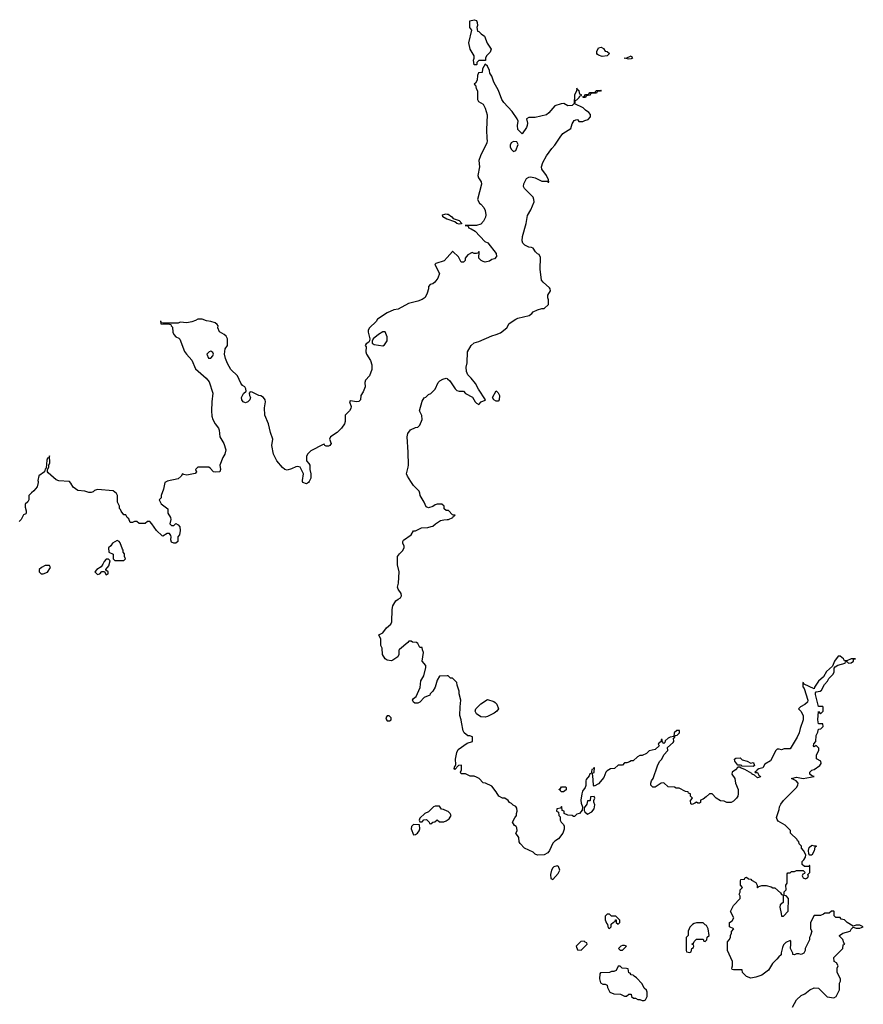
# Model space of a CAD drawing. Header units: inches. Extents: x 1980008 to 2252673, y 74414 to 260562.
# Tile 149 of 228: x 2126075 to 2133822, y 215197 to 224242. Entities that reach past the tile are written whole.
import ezdxf

# ---------------------------------------------------------------- set-up
doc = ezdxf.new("R2010")
doc.units = ezdxf.units.IN
doc.header["$MEASUREMENT"] = 0
for name, color, linetype in [('C1221', 7, 'Continuous'), ('C1222', 7, 'Continuous'), ('C1231', 7, 'Continuous'), ('C1232', 7, 'Continuous')]:
    doc.layers.add(name, color=color, linetype=linetype)

msp = doc.modelspace()

# ---------------------------------------------------------------- linework, layer by layer
at = {"layer": 'C1221', "color": 5, "elevation": 60}
for points in [[(2126243.9, 220000), (2126245.2, 219990), (2126234, 219950), (2126206.3, 219913.7), (2126183.3, 219896.7), (2126159, 219870), (2126159, 219830), (2126150, 219812), (2126124, 219790), (2126124.7, 219764.7), (2126135.3, 219730), (2126135.3, 219710), (2126130, 219702), (2126110, 219692), (2126089, 219651), (2126069.1, 219630.9)], [(2127426.3, 220000), (2127408, 219990), (2127395.3, 219930), (2127375.3, 219870), (2127374, 219850), (2127355.3, 219830), (2127373.6, 219793.6), (2127434, 219750), (2127435.3, 219710), (2127459.3, 219670), (2127464, 219650), (2127455.3, 219610), (2127470, 219595.3), (2127490, 219594), (2127510, 219614), (2127530, 219602), (2127544.7, 219584.7), (2127549.2, 219550), (2127542, 219510), (2127528, 219490), (2127526, 219450), (2127510, 219434), (2127490, 219434), (2127470, 219442), (2127464, 219464), (2127467.3, 219490), (2127464, 219504), (2127450, 219521), (2127430, 219521), (2127390, 219498), (2127382, 219502), (2127331.3, 219550), (2127290, 219612), (2127270, 219631.3), (2127248.4, 219631.6), (2127227.3, 219612.7), (2127172.7, 219612.7), (2127150, 219632), (2127130, 219632), (2127110, 219622), (2127090, 219622), (2127076, 219656), (2127062, 219670), (2127050, 219694), (2127030, 219694), (2127006.4, 219726.4), (2127002, 219742), (2126992.7, 219752.7), (2126991.6, 219771.6), (2126972, 219810), (2126972, 219870), (2126964.7, 219890), (2126932.8, 219912.8), (2126790, 219926), (2126762.7, 219917.3), (2126750, 219904.7), (2126730, 219898), (2126710, 219898), (2126672, 219912), (2126610, 219918), (2126567.1, 219947.1), (2126545.2, 219985.2), (2126531, 220000)], [(2128733.2, 220000), (2128728, 219990), (2128710, 219978), (2128674, 219990), (2128673, 220000)], [(2130000, 219733.4), (2129990, 219734), (2129974, 219750), (2129972.7, 219772.7), (2129951.6, 219791.6), (2129910, 219791.3), (2129890, 219786), (2129868, 219770), (2129830, 219757.3), (2129808.1, 219768.1), (2129790.7, 219810.7), (2129751.3, 219870), (2129751.1, 219891.1), (2129742, 219910), (2129690, 219962), (2129666.7, 220000)], [(2130000, 218213.7), (2129930, 218212), (2129910, 218174), (2129888.9, 218111.1), (2129870, 218074), (2129846, 218050), (2129842, 218038), (2129790, 218014), (2129750, 217972), (2129730, 217964.7), (2129703.6, 217963.6), (2129690, 217974), (2129682, 217990), (2129690, 218006), (2129715.3, 218024.7), (2129751.6, 218108.4), (2129758, 218170), (2129786.4, 218213.6), (2129806, 218290), (2129804.7, 218310), (2129771.3, 218350), (2129782, 218430), (2129772.7, 218452.7), (2129770, 218474), (2129750, 218474), (2129731.6, 218511.6), (2129719.6, 218519.6), (2129683.6, 218523.6), (2129670, 218532), (2129650, 218532), (2129640.4, 218519.6), (2129563.1, 218456.9), (2129558, 218450), (2129558, 218410), (2129548, 218390), (2129502, 218358), (2129490, 218352), (2129450, 218358), (2129430, 218372), (2129406, 218410), (2129404.7, 218470), (2129391.6, 218491.6), (2129392, 218550), (2129374, 218590), (2129410, 218608), (2129443.5, 218656.5), (2129482, 218690), (2129491.3, 218710), (2129495.3, 218824.7), (2129501.4, 218858.6), (2129530, 218902), (2129550, 218919), (2129572, 218930), (2129582, 218950), (2129578, 218970), (2129551.3, 219010), (2129544.7, 219030), (2129554.4, 219065.6), (2129561, 219170), (2129545.4, 219234.6), (2129544.7, 219310), (2129563.5, 219336.5), (2129590, 219362), (2129604.7, 219390), (2129604.7, 219410), (2129592, 219430), (2129592, 219450), (2129599.6, 219460.4), (2129670.8, 219509.2), (2129692.7, 219547.3), (2129710, 219548), (2129766.4, 219573.6), (2129823.6, 219576.4), (2129852.7, 219587.3), (2129870, 219588), (2129892, 219610), (2129939.8, 219640.2), (2129970, 219649), (2130000, 219649.7)], [(2130000, 216972.5), (2129967.3, 216987.3), (2129948.4, 216988.4), (2129930, 217018), (2129890, 217018), (2129874, 217010), (2129830, 216966), (2129794, 216950), (2129750, 216906), (2129742, 216890), (2129750, 216874), (2129770, 216874), (2129787.3, 216892.7), (2129810, 216894), (2129834, 216870), (2129838, 216858), (2129850, 216854), (2129868.4, 216871.6), (2129887.3, 216872.7), (2129910, 216892), (2129930, 216874), (2129970, 216874), (2129990, 216882), (2130000, 216887.8)]]:
    msp.add_lwpolyline(points, dxfattribs=at)
for points in [[(2126970, 219458), (2126927.1, 219432.9), (2126911.3, 219408.7), (2126892, 219390), (2126894, 219350), (2126932.7, 219332.7), (2126934, 219290), (2126950, 219274), (2127030, 219274), (2127046, 219290), (2127038, 219310), (2127036.4, 219336.4), (2127026, 219350), (2127026, 219370), (2127018, 219378), (2126996.4, 219436.4), (2126988.4, 219448.4)], [(2126890, 219286), (2126870, 219286), (2126850, 219266), (2126839.8, 219240.2), (2126823.6, 219216.4), (2126782, 219190), (2126764.7, 219170), (2126790, 219144.7), (2126810, 219152), (2126830, 219172), (2126854, 219174), (2126862, 219150), (2126870, 219142), (2126886, 219150), (2126886, 219170), (2126866, 219186), (2126866, 219190), (2126894, 219226), (2126906, 219270)], [(2126310, 219228), (2126274, 219210), (2126254, 219190), (2126254, 219170), (2126272.7, 219152.7), (2126290, 219152), (2126330, 219166), (2126358, 219210), (2126347.3, 219227.3)], [(2129450, 217848), (2129438, 217830), (2129442, 217810), (2129450, 217802), (2129470, 217802), (2129486, 217810), (2129486, 217830), (2129467.3, 217847.3)], [(2129690, 216848), (2129672, 216830), (2129671.3, 216810), (2129690, 216754), (2129710, 216758), (2129728, 216770), (2129742, 216790), (2129748.7, 216810), (2129746, 216846)]]:
    msp.add_lwpolyline(points, close=True, dxfattribs=at)
at = {"layer": 'C1222', "color": 5, "elevation": 60}
for points in [[(2130000, 222409.3), (2129998, 222410), (2129962, 222430), (2129958, 222450), (2129990, 222458.8), (2130000, 222456.4)], [(2130000, 222056.5), (2129973.6, 222026.4), (2129898, 222002), (2129888.4, 221991.6), (2129928.7, 221910), (2129913.6, 221866.4), (2129888.4, 221831.6), (2129870, 221814), (2129846, 221810), (2129828.4, 221791.6), (2129828, 221770), (2129818, 221730), (2129798, 221690), (2129770, 221671.3), (2129730, 221656), (2129645.6, 221634.4), (2129550, 221582), (2129510, 221578), (2129449.6, 221550.4), (2129362, 221490), (2129348.7, 221470), (2129287.2, 221412.8), (2129276, 221390), (2129275.1, 221370), (2129289, 221310), (2129288.7, 221291.3), (2129280.4, 221279.6), (2129256.4, 221263.6), (2129249, 221250), (2129256.5, 221236.5), (2129255.1, 221190), (2129259.3, 221170), (2129295.1, 221110), (2129307.6, 221070), (2129309.6, 221030), (2129287.6, 220970), (2129249.2, 220930), (2129243.7, 220910), (2129246.6, 220870), (2129230, 220824.7), (2129209, 220791), (2129204, 220750), (2129190, 220736), (2129170, 220730.8), (2129110, 220742), (2129105.2, 220730), (2129119, 220690), (2129117.2, 220670), (2129104, 220650), (2129065.2, 220610), (2129062.7, 220550), (2129057.2, 220530), (2129030, 220491), (2128990, 220451.3), (2128929, 220410), (2128919, 220390), (2128934, 220350), (2128924, 220330), (2128910, 220323.8), (2128890, 220324.9), (2128878, 220330), (2128870, 220342), (2128860.4, 220339.6), (2128750, 220281), (2128719, 220250), (2128709, 220230), (2128708, 220190), (2128730, 220166), (2128738, 220150), (2128738, 220110), (2128749, 220070), (2128748.7, 220030), (2128733.2, 220000)], [(2128673, 220000), (2128672, 220010), (2128682, 220070), (2128652, 220132), (2128630, 220138), (2128610, 220134.8), (2128570, 220116), (2128530, 220104.7), (2128510, 220111.3), (2128487.1, 220127.1), (2128436.3, 220190), (2128407.3, 220250), (2128391.1, 220328.9), (2128399.1, 220390), (2128378.4, 220450), (2128359.1, 220530), (2128324.9, 220610), (2128323, 220677), (2128333, 220730), (2128330.6, 220750), (2128312.7, 220772.7), (2128290, 220787.3), (2128270, 220790.7), (2128210, 220818.8), (2128190, 220822), (2128182, 220810), (2128184, 220790), (2128194, 220770), (2128189, 220750), (2128170, 220731), (2128150, 220721), (2128126.8, 220730), (2128114.8, 220750), (2128110.7, 220770), (2128130, 220808.7), (2128154, 220830), (2128151.6, 220851.6), (2128142, 220870), (2128122.5, 220882.5), (2128104.5, 220904.5), (2128074, 220970), (2128015.5, 221030), (2127984.1, 221084.1), (2127964.9, 221130), (2127955.5, 221170), (2127962.5, 221217.5), (2127982, 221250), (2127982, 221310), (2127970, 221334), (2127954, 221350), (2127910, 221374), (2127894, 221410), (2127898, 221430), (2127890, 221442), (2127870, 221458), (2127830, 221471), (2127790, 221476), (2127750, 221492), (2127710, 221492), (2127690, 221478), (2127654.6, 221465.4), (2127610, 221458), (2127550, 221462), (2127530, 221454), (2127390, 221454), (2127378, 221458), (2127374, 221470), (2127368, 221472), (2127370, 221448), (2127450, 221446), (2127462, 221442), (2127466, 221430), (2127478, 221418), (2127481.2, 221370), (2127489.2, 221350), (2127509, 221330), (2127537, 221317), (2127546.6, 221306.6), (2127590, 221195.3), (2127606, 221170), (2127655.6, 221115.6), (2127690, 221035.3), (2127788.6, 220948.6), (2127816.3, 220916.3), (2127847.3, 220810), (2127838.4, 220730), (2127835.6, 220650), (2127840.5, 220600.5), (2127849.4, 220570), (2127869.4, 220530), (2127899.3, 220490), (2127906, 220470), (2127913.2, 220410), (2127949, 220350), (2127968.7, 220290), (2127959, 220250), (2127939.3, 220220.7), (2127914, 220150), (2127919, 220110), (2127911.9, 220088.1), (2127870, 220086), (2127854, 220090), (2127823.6, 220123.6), (2127811.1, 220131.1), (2127710, 220131), (2127688, 220110), (2127698, 220090), (2127687.3, 220072.7), (2127610, 220058), (2127583.6, 220063.6), (2127570, 220071.3), (2127558, 220050), (2127530, 220024.7), (2127430, 220002), (2127426.3, 220000)], [(2129666.7, 220000), (2129636, 220050), (2129626.8, 220070), (2129642.8, 220130), (2129644, 220150), (2129642.8, 220270), (2129634.8, 220410), (2129639.8, 220440.2), (2129664.9, 220475.1), (2129710, 220497.2), (2129730, 220499), (2129750, 220518), (2129771.3, 220570), (2129767.1, 220607.1), (2129747.3, 220650), (2129770, 220738), (2129790, 220768), (2129805.4, 220774.6), (2129830, 220798), (2129851.1, 220808.9), (2129890, 220848), (2129918, 220910), (2129934.4, 220925.6), (2129959.8, 220940.2), (2129990, 220948.7), (2130000, 220944.5)], [(2126531, 220000), (2126530, 220001), (2126434.6, 220005.4), (2126410, 220016), (2126338, 220078), (2126331.3, 220090), (2126331.6, 220108.4), (2126342, 220130), (2126342, 220150), (2126351.3, 220170), (2126350, 220234), (2126342, 220218), (2126330, 220214), (2126323.1, 220196.9), (2126318, 220122), (2126310, 220114), (2126302, 220090), (2126249.4, 220050.6), (2126242.7, 220010), (2126243.9, 220000)]]:
    msp.add_lwpolyline(points, dxfattribs=at)
for points in [[(2129430, 221375.3), (2129410, 221373.2), (2129370, 221349.2), (2129322, 221310), (2129311.3, 221290), (2129312, 221270), (2129330, 221258), (2129410, 221246.8), (2129424.7, 221255.3), (2129448.4, 221291.6), (2129448.7, 221330)], [(2127830, 221198), (2127814, 221190), (2127794, 221170), (2127810, 221134), (2127830, 221134), (2127850, 221154), (2127855.3, 221170), (2127850, 221186)]]:
    msp.add_lwpolyline(points, close=True, dxfattribs=at)
at = {"layer": 'C1231', "color": 5, "elevation": 60}
for points in [[(2130000, 219649.7), (2130014, 219650), (2130054, 219670), (2130058, 219682), (2130074, 219690), (2130050, 219694), (2130012.7, 219732.7), (2130000, 219733.4)], [(2133172, 215170), (2133210, 215238), (2133250, 215278), (2133285.4, 215294.6), (2133330, 215328.7), (2133370, 215348), (2133410, 215346), (2133490, 215266), (2133550, 215258), (2133572, 215268), (2133602, 215330), (2133602, 215390), (2133612, 215410), (2133612, 215430), (2133582, 215490), (2133582, 215530), (2133592, 215550), (2133576.9, 215576.9), (2133554, 215590), (2133552.7, 215627.3), (2133634, 215710), (2133638, 215742), (2133652, 215750), (2133642, 215762), (2133632.7, 215792.7), (2133602, 215822), (2133602, 215830), (2133634, 215850), (2133702, 215870), (2133711.6, 215888.4), (2133730, 215906), (2133756.4, 215896.4), (2133790, 215895.3), (2133822, 215910), (2133790, 215924.7), (2133756.4, 215923.6), (2133730, 215914), (2133674, 215950), (2133650, 215974), (2133618, 215978), (2133610, 215994), (2133570, 215994), (2133554, 216010), (2133554, 216050), (2133550, 216054), (2133530, 216054), (2133510, 216034), (2133470, 216034), (2133456.4, 216023.6), (2133430, 216014), (2133370, 216012), (2133338, 215950), (2133338, 215890), (2133348, 215870), (2133338, 215830), (2133328, 215810), (2133328, 215790), (2133288, 215710), (2133288, 215690), (2133274.6, 215665.4), (2133250, 215654), (2133230, 215662), (2133210, 215662), (2133190, 215652), (2133174, 215654), (2133174, 215666), (2133152, 215710), (2133158, 215750), (2133156, 215776), (2133150, 215782), (2133110, 215764.7), (2133090, 215742), (2133080.2, 215719.8), (2133068, 215670), (2133068, 215650), (2133045.6, 215634.4), (2133029.1, 215610.9), (2132989.4, 215570.6), (2132950, 215511.3), (2132890, 215466), (2132834.6, 215445.4), (2132790, 215438), (2132750, 215452), (2132714, 215490), (2132710, 215514), (2132630, 215514), (2132618, 215518), (2132614, 215530), (2132622, 215550), (2132622, 215590), (2132574, 215690), (2132574, 215770), (2132591.6, 215788.4), (2132602, 215810), (2132602, 215830), (2132612, 215850), (2132612.7, 215867.3), (2132632, 215890), (2132594, 215910), (2132594, 215950), (2132616.9, 215963.1), (2132632, 215990), (2132602, 216050), (2132630, 216106), (2132692, 216170), (2132692, 216190), (2132682, 216210), (2132691.6, 216228.4), (2132692.7, 216247.3), (2132712, 216270), (2132694, 216290), (2132694, 216330), (2132698, 216342), (2132730, 216346), (2132738, 216362), (2132750, 216366), (2132768.4, 216348.4), (2132790, 216346), (2132796.4, 216336.4), (2132834.6, 216314.6), (2132846, 216290), (2132846, 216270), (2132850, 216266), (2132862, 216278), (2132890, 216288), (2132930, 216288), (2132976.4, 216276.4), (2132990, 216266), (2133010, 216266), (2133060.4, 216220.4), (2133070, 216206), (2133082, 216202), (2133087.3, 216187.3), (2133087.3, 216132.7), (2133058, 216110), (2133054, 216090), (2133068.4, 216031.6), (2133070, 216006), (2133090, 216006), (2133131.6, 216051.6), (2133134, 216170), (2133112.7, 216192.7), (2133098, 216198), (2133094, 216210), (2133094, 216230), (2133114, 216250), (2133112, 216290), (2133122, 216310), (2133123.6, 216396.4), (2133130, 216406), (2133150, 216406), (2133162, 216418), (2133190, 216418), (2133210, 216426), (2133270, 216426), (2133286, 216410), (2133282, 216398), (2133267.3, 216392.7), (2133262, 216378), (2133270, 216358), (2133290, 216348.7), (2133310, 216358), (2133318, 216370), (2133314, 216390), (2133331, 216409), (2133331.6, 216471.6), (2133327.3, 216472.7), (2133318, 216462), (2133282, 216462), (2133262, 216482), (2133262, 216510), (2133276.9, 216523.1), (2133292.7, 216547.3), (2133294, 216570), (2133274, 216610), (2133254, 216630), (2133254, 216650), (2133234, 216670), (2133230, 216694), (2133218, 216698), (2133214, 216710), (2133154, 216770), (2133152.7, 216792.7), (2133103.6, 216843.6), (2133039.6, 216879.6), (2133030, 216894), (2133026.4, 216913.6), (2133050, 216986), (2133051, 217010), (2133064.5, 217035.5), (2133090, 217068.7), (2133210, 217188), (2133222, 217210), (2133224.7, 217230), (2133204.7, 217250), (2133162, 217270), (2133210, 217282.7), (2133270, 217272.3), (2133370, 217289), (2133350, 217296), (2133331.3, 217310), (2133331.3, 217330), (2133350, 217348.7), (2133370, 217355.3), (2133422, 217390), (2133434, 217410), (2133432, 217430), (2133392.7, 217452.7), (2133392, 217490), (2133414, 217530), (2133414, 217550), (2133390, 217574), (2133370, 217562), (2133364.7, 217570), (2133367.3, 217590), (2133384.7, 217610), (2133390, 217666), (2133404, 217696), (2133410, 217726), (2133432.7, 217727.3), (2133454, 217750), (2133450, 217774), (2133410, 217774), (2133405.5, 217810), (2133410, 217886), (2133430, 217866), (2133454, 217890), (2133452.7, 217927.3), (2133450, 217934), (2133410, 217932), (2133382, 218042), (2133382.8, 218057.2), (2133390, 218068), (2133426.4, 218073.6), (2133437.3, 218082.7), (2133464.9, 218135.1), (2133494.4, 218165.6), (2133506.8, 218190), (2133544.9, 218230), (2133553.4, 218250), (2133555.3, 218284.7), (2133562.8, 218297.2), (2133588.4, 218311.6), (2133654, 218330), (2133658, 218342), (2133670, 218346), (2133686, 218330), (2133710, 218335.3), (2133731.3, 218350), (2133732.7, 218367.3), (2133751, 218371), (2133710, 218370.4), (2133670, 218350.8), (2133650, 218351), (2133639.1, 218370), (2133610, 218394.8), (2133590, 218396), (2133557, 218350), (2133538, 218302), (2133485.1, 218254.9), (2133456.2, 218203.8), (2133410, 218166), (2133374, 218110), (2133370, 218094), (2133278, 218138), (2133274, 218150), (2133267.3, 218152.7), (2133268, 218112), (2133279, 218099), (2133314, 217990), (2133310, 217974), (2133286, 217950), (2133246, 217930), (2133228, 217910), (2133248.4, 217888.4), (2133268.7, 217850), (2133268.7, 217810), (2133242, 217730), (2133234, 217690), (2133214, 217650), (2133150, 217544.7), (2133096.4, 217543.6), (2133070, 217534), (2133050, 217542), (2133030, 217542), (2133018, 217530), (2132970, 217434), (2132918, 217402), (2132898, 217370), (2132861.2, 217358.8), (2132846, 217350), (2132842, 217338), (2132826, 217330), (2132830, 217326), (2132850, 217326), (2132863.1, 217303.1), (2132878, 217290), (2132875.3, 217284.7), (2132850, 217278), (2132822, 217302), (2132802, 217310), (2132798, 217318), (2132735.3, 217355.3), (2132694, 217370), (2132694, 217374), (2132670, 217374), (2132649.1, 217350.9), (2132618, 217330), (2132615.3, 217310), (2132642, 217270), (2132648.7, 217230), (2132674, 217170), (2132674, 217130), (2132668.7, 217110), (2132658, 217090), (2132630, 217062), (2132610, 217052), (2132570, 217052), (2132543.6, 217063.6), (2132510, 217064.7), (2132471.6, 217091.6), (2132434, 217130), (2132410, 217132), (2132378, 217102), (2132350, 217082), (2132327.3, 217072.7), (2132326, 217050), (2132316.4, 217043.6), (2132303.6, 217043.6), (2132290, 217054), (2132276.4, 217043.6), (2132250, 217034), (2132238, 217038), (2132234, 217070), (2132254, 217090), (2132234, 217110), (2132234, 217130), (2132218, 217138), (2132214, 217150), (2132190, 217152), (2132130, 217182), (2132103.6, 217183.6), (2132087.3, 217192.7), (2132030, 217194), (2131990, 217231.3), (2131966, 217230), (2131910, 217192), (2131890, 217192), (2131872, 217210), (2131871.3, 217230), (2131878, 217250), (2131892, 217270), (2131930.9, 217389.1), (2131951.1, 217428.9), (2131970.9, 217449.1), (2131991.3, 217490), (2132026, 217530), (2132025.4, 217554.6), (2132077.3, 217602.7), (2132081, 217610), (2132078, 217642), (2132092, 217650), (2132094, 217666), (2132114, 217670), (2132134, 217690), (2132132.7, 217712.7), (2132108.4, 217711.6), (2132086, 217690), (2132082, 217658), (2132048.4, 217651.6), (2132030, 217642), (2132002, 217618), (2131998, 217602), (2131990, 217594), (2131974, 217610), (2131974, 217630), (2131966, 217630), (2131966, 217610), (2131938, 217590), (2131948, 217570), (2131910, 217538), (2131855.3, 217524.7), (2131830, 217502), (2131790, 217482), (2131770, 217482), (2131748.4, 217471.6), (2131710, 217434), (2131690, 217434), (2131676.4, 217423.6), (2131650, 217414), (2131630, 217414), (2131610, 217394), (2131570, 217394), (2131536.4, 217363.6), (2131500.4, 217359.6), (2131470, 217342), (2131458, 217330), (2131438, 217282), (2131390, 217222), (2131350, 217202), (2131344.7, 217210), (2131338, 217298), (2131334, 217306), (2131338, 217322), (2131350, 217326), (2131351.3, 217331.3), (2131354, 217370), (2131346, 217370), (2131342, 217358), (2131330, 217354), (2131322, 217318), (2131310, 217314), (2131303.1, 217296.9), (2131277.2, 217262.8), (2131273.2, 217250), (2131274, 217206), (2131268, 217190), (2131244.1, 217155.9), (2131236, 217130), (2131226.8, 217073.2), (2131230, 217046), (2131242, 217010), (2131239, 216981), (2131215.3, 216950), (2131190, 216942.8), (2131170, 216922), (2131162, 216922), (2131150, 216932), (2131110, 216934), (2131074, 216950), (2131074, 216970), (2131058, 216978), (2131054, 217010), (2131050, 217014), (2131042, 216998), (2131007.3, 216992.7), (2131006, 216970), (2131022, 216962), (2131026, 216930), (2131038, 216918), (2131038, 216890), (2131048.7, 216870), (2131068.7, 216850), (2131074.6, 216834.6), (2131073.6, 216806.4), (2131064, 216770), (2131023.7, 216716.3), (2130990, 216696.3), (2130970, 216677.3), (2130939.3, 216610), (2130924, 216590), (2130890, 216570.7), (2130830, 216566), (2130810, 216576), (2130790, 216594), (2130711.6, 216631.6), (2130670, 216674), (2130662, 216690), (2130658, 216730), (2130632, 216770), (2130642, 216790), (2130639.6, 216819.6), (2130634, 216830), (2130619.6, 216839.6), (2130602, 216870), (2130622, 216910), (2130638, 216930), (2130638, 216950), (2130644.7, 216970), (2130639.6, 216999.6), (2130632.7, 217012.7), (2130605.4, 217025.4), (2130590, 217042), (2130571.6, 217051.6), (2130562, 217070), (2130530.9, 217090.9), (2130510, 217092), (2130474, 217110), (2130452, 217150), (2130410, 217202), (2130354, 217230), (2130332, 217232), (2130294, 217270), (2130270, 217284.7), (2130248.4, 217291.6), (2130212.7, 217292.7), (2130170, 217314), (2130130, 217314), (2130122, 217330), (2130132, 217350), (2130132.7, 217392.7), (2130106, 217390), (2130070, 217354), (2130064.7, 217364.7), (2130070, 217386), (2130074, 217386), (2130079.8, 217400.2), (2130077.3, 217450), (2130090.6, 217509.4), (2130103, 217537), (2130183.6, 217596.4), (2130234, 217610), (2130232.7, 217652.7), (2130210, 217662), (2130190, 217662), (2130158, 217690), (2130147.9, 217707.9), (2130130.7, 217790), (2130130.6, 217810), (2130117.3, 217850), (2130118.8, 217930), (2130126, 217990), (2130111, 218050), (2130110, 218074), (2130091.3, 218130), (2130090, 218154), (2130050, 218194), (2130030, 218194), (2130010, 218214), (2130000, 218213.7)], [(2130000, 216887.8), (2130020.4, 216899.6), (2130038, 216930), (2130028, 216950), (2130010, 216968), (2130000, 216972.5)]]:
    msp.add_lwpolyline(points, dxfattribs=at)
for points in [[(2130350, 217835.3), (2130310, 217838), (2130270, 217864), (2130257.2, 217890), (2130264, 217910), (2130310, 217956), (2130370, 217998), (2130430, 217978), (2130442, 217970), (2130455.3, 217955.3), (2130472, 217910), (2130458, 217890), (2130431.3, 217870), (2130370, 217842)], [(2132790, 217411.3), (2132810, 217418), (2132818, 217410), (2132822, 217390), (2132810, 217382), (2132706, 217386), (2132706, 217390), (2132694.6, 217394.6), (2132670, 217395.3), (2132642, 217430), (2132638, 217450), (2132650, 217458), (2132690, 217461), (2132710, 217442), (2132754, 217430)], [(2131070, 217148), (2131048.4, 217148.4), (2131042, 217162), (2131026, 217170), (2131042, 217178), (2131050, 217194), (2131090, 217194), (2131094, 217190), (2131092.7, 217167.3)], [(2131350, 217106), (2131318, 217102), (2131314, 217070), (2131310, 217066), (2131290, 217066), (2131284, 217036), (2131258, 217002), (2131258, 216978), (2131264.7, 216964.7), (2131290, 216944.7), (2131330, 216964.7), (2131350, 216994), (2131358, 217030), (2131347.3, 217052.7), (2131346, 217070), (2131358, 217090)], [(2133370, 216652), (2133390, 216654), (2133390, 216648), (2133378, 216642), (2133370, 216606), (2133350, 216566), (2133330, 216566), (2133320.4, 216580.4), (2133318, 216610), (2133324, 216636), (2133350, 216658)], [(2131010, 216469.3), (2130981.3, 216458.7), (2130970.4, 216449.6), (2130959.1, 216430), (2130950.7, 216390.7), (2130951.6, 216351.6), (2130970, 216342), (2131021.2, 216398.8), (2131036, 216430), (2131022.7, 216462.7)], [(2131490, 216026), (2131470, 216026), (2131452.7, 216007.3), (2131452.7, 215972.7), (2131463.6, 215943.6), (2131474, 215930), (2131478, 215898), (2131490, 215894), (2131506, 215910), (2131507.3, 215932.7), (2131527.3, 215952.7), (2131542, 215958), (2131547.3, 215972.7), (2131554, 215974), (2131554, 215950), (2131570, 215934), (2131586, 215950), (2131586, 215970), (2131550, 216006), (2131510, 216006)], [(2132350, 215946), (2132290, 215946), (2132270, 215938), (2132254, 215930), (2132230, 215906), (2132222, 215890), (2132214, 215870), (2132214, 215830), (2132194, 215810), (2132194, 215690), (2132198, 215678), (2132230, 215674), (2132242, 215678), (2132246, 215710), (2132262, 215718), (2132266, 215730), (2132262, 215742), (2132246, 215750), (2132262, 215758), (2132267.3, 215772.7), (2132290, 215794), (2132350, 215794), (2132358, 215778), (2132370, 215774), (2132386, 215790), (2132387.3, 215812.7), (2132406, 215830), (2132398, 215890), (2132382, 215922), (2132370, 215926)], [(2131258, 215778), (2131226.8, 215773.2), (2131186, 215730), (2131198, 215698), (2131230, 215694), (2131286, 215750), (2131282, 215762), (2131267.3, 215767.3)], [(2131630, 215738), (2131610, 215738), (2131594, 215730), (2131574, 215710), (2131590, 215694), (2131610, 215694), (2131646, 215730)], [(2131590, 215546), (2131570, 215546), (2131551.1, 215508.9), (2131530, 215498), (2131510, 215498), (2131490, 215488), (2131410, 215486), (2131403.6, 215476.4), (2131398, 215430), (2131410, 215394), (2131430, 215382), (2131450, 215382), (2131470, 215374), (2131472.7, 215352.7), (2131494, 215310), (2131530, 215292), (2131591.6, 215291.6), (2131630, 215272), (2131647.3, 215272.7), (2131668.9, 215291.1), (2131690, 215291.3), (2131694, 215270), (2131712.7, 215252.7), (2131730, 215252), (2131750, 215242), (2131770, 215242), (2131790, 215232), (2131810, 215232), (2131820.4, 215239.6), (2131838, 215270), (2131838, 215310), (2131830, 215326), (2131810, 215346), (2131790, 215386), (2131740.4, 215440.4), (2131716.4, 215456.4), (2131710, 215466), (2131690, 215468), (2131682, 215482), (2131670, 215486), (2131662, 215522), (2131647.3, 215527.3), (2131608.9, 215528.9)]]:
    msp.add_lwpolyline(points, close=True, dxfattribs=at)
at = {"layer": 'C1232', "color": 5, "elevation": 60}
for points in [[(2130270, 223826), (2130248.4, 223828.4), (2130242, 223870), (2130248.7, 223890), (2130248.7, 223910), (2130212.3, 223970), (2130199, 224030), (2130226, 224146), (2130208.7, 224170), (2130208, 224230), (2130250, 224242), (2130270, 224234), (2130276.9, 224216.9), (2130278, 224190), (2130272, 224170), (2130278, 224138), (2130290, 224134), (2130311.6, 224111.6), (2130342, 224090), (2130366.4, 224026.4), (2130404.7, 223970), (2130396.8, 223943.2), (2130362, 223910), (2130354, 223890), (2130352.7, 223867.3), (2130290, 223866), (2130274, 223850), (2130274, 223830)], [(2131424.7, 223904.7), (2131390, 223915.3), (2131382, 223922), (2131375.3, 223930), (2131375.3, 223950), (2131390, 223982), (2131414, 223990), (2131436.9, 223976.9), (2131450, 223954), (2131471.1, 223951.1), (2131492, 223930), (2131470, 223908.7)], [(2131670, 223878), (2131626, 223890), (2131650, 223892), (2131690, 223911.3), (2131702, 223890), (2131690, 223882)], [(2131250, 223526), (2131246, 223534), (2131262, 223538), (2131270, 223554), (2131302, 223558), (2131310, 223574), (2131350, 223574), (2131362, 223578), (2131368.4, 223591.6), (2131414, 223594), (2131410, 223586), (2131378, 223582), (2131371.6, 223568.4), (2131332.7, 223567.3), (2131318, 223562), (2131314, 223550), (2131278, 223542), (2131270, 223526)], [(2130610, 223122.7), (2130587.3, 223110), (2130579.1, 223090), (2130579.1, 223070), (2130590, 223051), (2130610, 223031.3), (2130630, 223041), (2130654, 223094), (2130640.4, 223120.4)], [(2130450, 220738), (2130428.4, 220748.4), (2130418, 220770), (2130450, 220832), (2130470, 220814), (2130482, 220790), (2130478, 220750), (2130470, 220738)]]:
    msp.add_lwpolyline(points, close=True, dxfattribs=at)
for points in [[(2130000, 220944.5), (2130003.1, 220943.1), (2130024.7, 220924.7), (2130075.3, 220850), (2130090, 220835.3), (2130110, 220828.7), (2130150, 220828), (2130169.1, 220809.1), (2130232.9, 220772.9), (2130258, 220730), (2130270, 220718), (2130290, 220708), (2130314, 220730), (2130350, 220746), (2130354, 220750), (2130287.3, 220847.3), (2130259.8, 220899.8), (2130221, 220950), (2130190, 220981), (2130177.3, 221010), (2130174.8, 221050), (2130184, 221090), (2130186, 221190), (2130221, 221250), (2130250, 221273.2), (2130290, 221286), (2130410, 221339.3), (2130450, 221349.3), (2130490, 221366), (2130547.5, 221412.5), (2130571.3, 221450), (2130631.3, 221490), (2130650, 221499.3), (2130754.4, 221525.6), (2130778, 221542), (2130790, 221558), (2130830, 221578), (2130870, 221588.7), (2130890.9, 221589.1), (2130930, 221626), (2130931.3, 221670), (2130925.4, 221685.4), (2130924.7, 221710), (2130951, 221750), (2130946.8, 221770), (2130939.9, 221779.9), (2130881, 221830), (2130866.8, 221850), (2130856, 221950), (2130858.8, 222058.8), (2130844.7, 222084.7), (2130830, 222092), (2130810.9, 222110.9), (2130790, 222142), (2130774, 222150), (2130750, 222153), (2130714.8, 222170), (2130696.3, 222190), (2130690.4, 222210), (2130692.4, 222250), (2130725.5, 222370), (2130736.8, 222443.2), (2130770, 222495.3), (2130798, 222570), (2130797.3, 222590), (2130790.4, 222610.4), (2130710.8, 222690), (2130702.8, 222710), (2130704.9, 222735.1), (2130730, 222782), (2130750, 222795.3), (2130770, 222799), (2130810, 222788.7), (2130870, 222758), (2130918, 222758), (2130930, 222748), (2130934, 222750), (2130932, 222770), (2130911.3, 222810), (2130871.3, 222870), (2130866, 222890), (2130878.8, 222930), (2130914, 222990), (2130960.5, 223059.5), (2130990.8, 223090), (2131036.9, 223163.1), (2131063.5, 223196.5), (2131136.9, 223243.1), (2131150, 223286), (2131165.4, 223314.6), (2131190, 223326), (2131202, 223322), (2131210, 223306), (2131247.3, 223307.3), (2131263.6, 223316.4), (2131295.3, 223324.7), (2131318, 223350), (2131318, 223370), (2131302, 223390), (2131272, 223410), (2131250, 223432), (2131174, 223470), (2131178, 223502), (2131190, 223506), (2131212, 223528), (2131218, 223542), (2131234, 223546), (2131232.7, 223552.7), (2131218, 223558), (2131214, 223590), (2131198, 223598), (2131190, 223614), (2131188, 223590), (2131169, 223550), (2131167.3, 223472.7), (2131150, 223454), (2131110, 223452), (2131071, 223471), (2131046, 223470), (2130988, 223450), (2130934.8, 223385.2), (2130911.9, 223368.1), (2130810, 223342.8), (2130750, 223342), (2130730, 223332), (2130739, 223290), (2130735.3, 223270), (2130728.9, 223251.1), (2130690, 223194), (2130650, 223234), (2130646, 223270), (2130652, 223310), (2130644.7, 223330), (2130598, 223398), (2130519.8, 223479.8), (2130502.8, 223510), (2130470.5, 223590.5), (2130427.7, 223667.7), (2130410, 223722), (2130391.3, 223751.3), (2130390, 223774), (2130370, 223814), (2130350, 223834), (2130326, 223790), (2130322, 223758), (2130287.3, 223752.7), (2130278, 223730), (2130274.6, 223685.4), (2130262, 223658), (2130248, 223650), (2130262, 223642), (2130266, 223610), (2130278, 223590), (2130278, 223510), (2130288, 223490), (2130330, 223466), (2130349.2, 223429.2), (2130369.1, 223369.1), (2130362.7, 223230), (2130364, 223150), (2130368.7, 223130), (2130364, 223110), (2130306.6, 222990), (2130292.7, 222950), (2130296, 222890), (2130281.2, 222810), (2130289, 222790), (2130314, 222754), (2130315.1, 222730), (2130278, 222590), (2130296.4, 222556.4), (2130310, 222548), (2130338, 222518), (2130349, 222490), (2130356, 222450), (2130352.3, 222427.7), (2130335.3, 222390), (2130310, 222364.7), (2130268.9, 222351.1), (2130166, 222350), (2130188, 222348), (2130198, 222338), (2130198, 222330), (2130221.2, 222321.2), (2130258, 222298), (2130345.6, 222205.6), (2130372.7, 222192.7), (2130450, 222095.3), (2130454.2, 222065.8), (2130435.5, 222044.5), (2130410, 222038), (2130390, 222024.7), (2130350, 222016), (2130330, 222021), (2130312, 222030), (2130292, 222050), (2130294, 222110), (2130290, 222112), (2130282, 222098), (2130270, 222094), (2130250, 222094), (2130230, 222102), (2130190, 222082), (2130166, 222050), (2130166, 222030), (2130150, 222014), (2130130, 222014), (2130103.6, 222063.6), (2130051.6, 222111.6), (2130048.4, 222111.6), (2130000, 222056.5)], [(2130000, 222456.4), (2130010, 222454), (2130044.7, 222430), (2130056, 222416), (2130110, 222396), (2130134, 222370), (2130130, 222368), (2130110, 222364), (2130090, 222369.2), (2130070, 222384), (2130000, 222409.3)]]:
    msp.add_lwpolyline(points, dxfattribs=at)

doc.saveas('drawing.dxf')
